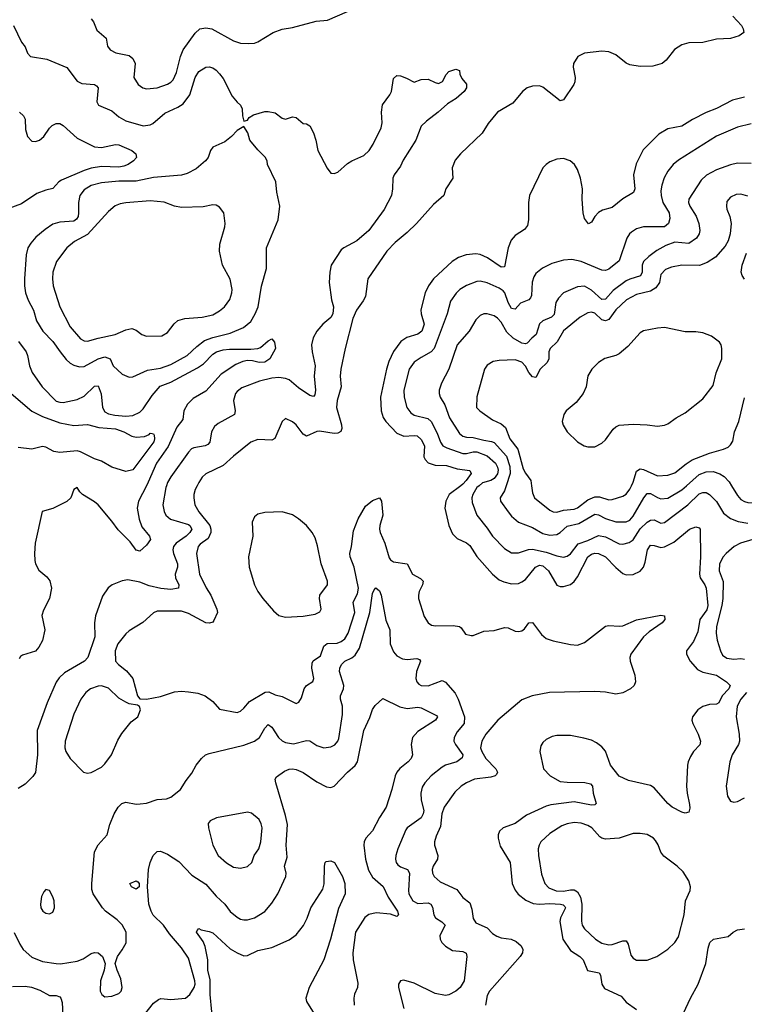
# Model space of a CAD drawing. Header units: inches. Extents: x 1839270 to 1929235, y 762242 to 910350.
# Tile 138 of 256: x 1912459 to 1916630, y 797014 to 802683. Entities that reach past the tile are written whole.
import ezdxf

# ---------------------------------------------------------------- set-up
doc = ezdxf.new("R2010")
doc.units = ezdxf.units.IN
doc.header["$MEASUREMENT"] = 0
doc.layers.add('B9719', color=7, linetype='Continuous')
doc.layers.add('B9810', color=7, linetype='Continuous')

msp = doc.modelspace()

# ---------------------------------------------------------------- linework, layer by layer
at = {"layer": 'B9719', "color": 5}
for points, elevation in [([(1913303.5, 800000), (1913299.8, 799990), (1913283.5, 799890), (1913290.8, 799850.8), (1913301.1, 799830), (1913327.7, 799807.7), (1913430, 799776.3), (1913439.4, 799770), (1913449.5, 799750), (1913438.4, 799730), (1913418.1, 799710), (1913359.3, 799670), (1913344.4, 799650), (1913341.2, 799630), (1913345.3, 799610), (1913367.8, 799550), (1913367.3, 799530), (1913353.6, 799490), (1913355.5, 799470), (1913376, 799430), (1913373.4, 799410), (1913330, 799402), (1913272.1, 799407.9), (1913204.3, 799424.3), (1913150, 799444.7), (1913082.4, 799457.6), (1913048.3, 799451.7), (1912991.4, 799428.6), (1912968.2, 799411.8), (1912936.4, 799363.6), (1912895.6, 799250), (1912890.2, 799210), (1912891.8, 799130), (1912851.3, 799010), (1912831.8, 798990), (1912717.9, 798922.1), (1912686.2, 798893.8), (1912670, 798869.6), (1912617.2, 798750), (1912559.7, 798590), (1912561.6, 798450), (1912550, 798349.3), (1912534.7, 798325.3), (1912490, 798280.9), (1912450, 798257)], 560), ([(1913188.3, 800000), (1913143.7, 799910), (1913134.8, 799870), (1913146.3, 799806.3), (1913163.2, 799763.2), (1913205.7, 799710), (1913211.3, 799690), (1913190, 799658), (1913150, 799622.4), (1913130, 799627.8), (1913095.8, 799675.8), (1913025.6, 799745.6), (1912990, 799795.8), (1912910, 799889.5), (1912890, 799907), (1912821.2, 799950), (1912805.1, 799965.1), (1912790, 799988.7), (1912770, 799978), (1912753, 799930), (1912731.5, 799908.5), (1912650, 799867.8), (1912588.9, 799851.1), (1912548.8, 799670), (1912543.6, 799610), (1912545.5, 799570), (1912549.4, 799549.4), (1912570, 799514), (1912614.7, 799474.7), (1912632.5, 799452.5), (1912642, 799410), (1912630.4, 799350), (1912596.2, 799283.8), (1912586.9, 799253.1), (1912603.1, 799170), (1912590, 799109), (1912570.4, 799070), (1912550, 799047.3), (1912476.1, 799023.9), (1912464.4, 799015.6), (1912457, 799003)], 540), ([(1913480.7, 800000), (1913470, 799978.4), (1913462.3, 799950), (1913460.6, 799930), (1913467.3, 799890), (1913489.4, 799850), (1913552.7, 799770), (1913560.1, 799750), (1913560.1, 799730), (1913544.6, 799695.4), (1913497.3, 799662.7), (1913486, 799650), (1913477.8, 799610), (1913495.1, 799490), (1913532.5, 799412.5), (1913559.2, 799370), (1913594.3, 799290), (1913597.8, 799270), (1913576.3, 799223.7), (1913570, 799215.1), (1913552.4, 799207.6), (1913530, 799210.6), (1913430, 799265), (1913390, 799276.8), (1913250, 799278.3), (1913230, 799267.8), (1913167.9, 799212.1), (1913090, 799164.7), (1913070, 799146.6), (1913023.2, 799090), (1913009.3, 799050), (1913010.3, 798990), (1913028.2, 798970), (1913074, 798934), (1913110.2, 798890.2), (1913138, 798790), (1913150, 798772), (1913190, 798771.3), (1913270, 798786.8), (1913350, 798813), (1913390, 798817.6), (1913430, 798814), (1913485.1, 798805.1), (1913526, 798790), (1913570, 798758), (1913610, 798713.4), (1913710, 798694.9), (1913730, 798702.4), (1913750, 798719.5), (1913782.3, 798757.7), (1913871.2, 798811.2), (1913893.4, 798813.4), (1913930, 798795.3), (1913970, 798786.8), (1914050, 798746.4), (1914065.9, 798754.1), (1914082, 798778), (1914097.1, 798830), (1914109.8, 798850), (1914146.5, 798873.5), (1914151.6, 798890), (1914140.4, 798950), (1914142, 798978), (1914148.9, 798991.1), (1914190, 799019.6), (1914210, 799076.9), (1914229.5, 799090.5), (1914287, 799093), (1914310, 799102), (1914330, 799118.3), (1914349.9, 799150.1), (1914388, 799270), (1914378.1, 799330), (1914402.9, 799377.1), (1914408.8, 799410), (1914383.5, 799530), (1914361.6, 799590), (1914359.6, 799610), (1914369.5, 799650.5), (1914380.7, 799739.3), (1914408.2, 799810), (1914450, 799882.2), (1914490, 799915.5), (1914530, 799930.3), (1914541.3, 799910), (1914550.2, 799830.2), (1914531.1, 799770), (1914529.3, 799750), (1914533.2, 799730), (1914560.6, 799670), (1914585.5, 799585.5), (1914592.6, 799572.6), (1914610, 799560.7), (1914690.1, 799550.1), (1914719.6, 799490), (1914765.9, 799465.9), (1914780.7, 799450), (1914776.8, 799430), (1914758.5, 799390), (1914753.8, 799370), (1914755.2, 799350), (1914786.8, 799246.8), (1914810.2, 799210.2), (1914830, 799197.8), (1914853.2, 799193.2), (1914955, 799195), (1914990, 799190.2), (1915000.8, 799180.8), (1915024.4, 799144.4), (1915056.9, 799136.9), (1915070, 799137.6), (1915130, 799162.1), (1915190, 799166.8), (1915250, 799184.1), (1915270, 799180.8), (1915310, 799163.3), (1915330, 799159.8), (1915350, 799163.7), (1915364.5, 799175.5), (1915390, 799211.2), (1915410, 799212.9), (1915462.4, 799142.4), (1915490, 799121), (1915530, 799106.7), (1915630, 799086), (1915670, 799082.2), (1915710, 799097.7), (1915830, 799190.3), (1915850, 799195.6), (1915910, 799190.7), (1915930, 799193.4), (1916010, 799228.3), (1916150, 799253.6), (1916170.3, 799250), (1916172.3, 799230), (1916156.2, 799210), (1916082.1, 799157.9), (1916050.1, 799130), (1915977.3, 799030), (1915971.4, 799010), (1915972.8, 798990), (1915999.4, 798910), (1916004.3, 798870), (1915995, 798850), (1915974.6, 798830), (1915930, 798807.3), (1915890, 798798.8), (1915830, 798811.2), (1915770, 798815.1), (1915508.6, 798808.6), (1915409.4, 798790.6), (1915350, 798766.7), (1915210.2, 798650), (1915142.9, 798570), (1915118.5, 798530), (1915112, 798490), (1915118.9, 798470), (1915142, 798430), (1915198.9, 798370), (1915209.1, 798350), (1915203.2, 798336.8), (1915196.4, 798330), (1915170, 798322.6), (1915077.1, 798310), (1915030, 798289.8), (1915000.8, 798270), (1914964, 798236), (1914902.6, 798150), (1914889.6, 798110.4), (1914882.1, 798037.9), (1914856.9, 797983.1), (1914847, 797950), (1914847.2, 797930), (1914865.1, 797870), (1914864, 797850), (1914839, 797810), (1914833, 797790), (1914834.6, 797770), (1914843.8, 797750), (1914879.6, 797719.6), (1914975.7, 797675.7), (1915009.5, 797629.5), (1915050, 797598), (1915061.2, 797561.2), (1915068.9, 797508.9), (1915084.1, 797484.1), (1915150, 797454.2), (1915181.1, 797421.1), (1915205.7, 797405.7), (1915230, 797397.2), (1915288.2, 797388.2), (1915316.4, 797376.4), (1915345.2, 797350), (1915354.2, 797330), (1915352.4, 797310), (1915339.6, 797290), (1915163.8, 797090), (1915150, 797064.5), (1915140.8, 797010)], 580), ([(1914999, 800000), (1914931, 799950), (1914911.1, 799910), (1914905.8, 799870), (1914929.4, 799770), (1914950, 799722.8), (1914976.4, 799696.4), (1915030, 799671.5), (1915050, 799655.2), (1915090, 799591.4), (1915180.2, 799490), (1915218.9, 799458.9), (1915245.7, 799445.7), (1915290, 799435.5), (1915330, 799437.8), (1915350, 799445.7), (1915370, 799460.6), (1915428.2, 799531.8), (1915450, 799542.3), (1915470, 799538.1), (1915503.3, 799510), (1915550, 799427.9), (1915570, 799419.2), (1915590, 799418.9), (1915630, 799431.9), (1915650, 799448.4), (1915670, 799474.7), (1915729.4, 799590), (1915750, 799605.6), (1915770, 799612), (1915790.4, 799610.4), (1915830.3, 799590.3), (1915890, 799528), (1915930, 799495.1), (1915950, 799486.1), (1915990, 799488.4), (1916030, 799507.2), (1916049.2, 799530.8), (1916059.6, 799560.4), (1916072.4, 799630), (1916090, 799656.6), (1916110, 799655.8), (1916150, 799644.8), (1916170, 799647.2), (1916224.8, 799675.2), (1916314, 799750), (1916350, 799762.3), (1916370, 799756.4), (1916376.4, 799750), (1916378.2, 799590), (1916372.3, 799490), (1916376.1, 799470), (1916402.1, 799430), (1916409.6, 799410), (1916420.5, 799310), (1916414, 799286), (1916373.2, 799230), (1916361.6, 799158.4), (1916337, 799103), (1916297.3, 799050), (1916296.9, 799030), (1916318.5, 798990), (1916361.1, 798941.1), (1916390, 798925.7), (1916470, 798908.3), (1916528.1, 798870), (1916548.1, 798850), (1916540.2, 798830), (1916502.1, 798790), (1916483.1, 798750), (1916470, 798742.6), (1916430, 798739.6), (1916390, 798729.2), (1916361.3, 798710), (1916332.4, 798670), (1916327.5, 798650), (1916332.8, 798630), (1916363.3, 798570), (1916377.3, 798530), (1916372.8, 798507.2), (1916337.3, 798470), (1916319.4, 798440.6), (1916305.6, 798410), (1916302, 798390), (1916297.8, 798270), (1916300.6, 798230), (1916314.8, 798165.2), (1916315.8, 798144.2), (1916310, 798120.9), (1916290, 798114.3), (1916270, 798119.7), (1916214.7, 798150), (1916189.7, 798170), (1916110, 798259.6), (1916090, 798273), (1915962.2, 798302.2), (1915910, 798328), (1915859.7, 798390), (1915830, 798471.6), (1915810, 798497.4), (1915779.4, 798519.4), (1915750, 798534.8), (1915706.9, 798546.9), (1915630, 798560.8), (1915550, 798562.4), (1915524.2, 798555.8), (1915490, 798538), (1915470, 798521.1), (1915458, 798502), (1915452.3, 798470), (1915474.7, 798370), (1915511.5, 798330), (1915570, 798297.5), (1915610, 798292.3), (1915711.9, 798291.9), (1915744.2, 798284.2), (1915756.5, 798270), (1915759.7, 798230), (1915776.5, 798170), (1915770, 798163.5), (1915750, 798159.8), (1915650, 798180.1), (1915516.5, 798163.5), (1915490, 798155.8), (1915377, 798103), (1915310, 798054.4), (1915242.4, 798030), (1915221.5, 798010), (1915213.8, 797990), (1915212.2, 797970), (1915224.1, 797924.1), (1915282, 797830), (1915294.4, 797710), (1915310, 797671.7), (1915328.7, 797648.7), (1915373.1, 797613.1), (1915415.3, 797595.3), (1915450, 797591), (1915510, 797595.4), (1915571.1, 797591.1), (1915587, 797587.1), (1915596.7, 797576.7), (1915599.8, 797570), (1915572, 797512.1), (1915568.9, 797490), (1915586, 797390), (1915630, 797324.6), (1915683.2, 797290), (1915702.9, 797270), (1915727.7, 797207.8), (1915795, 797195), (1915802, 797182), (1915810.2, 797130.2), (1915825.5, 797105.5), (1915921.2, 797061.2), (1915950, 797027.2), (1916010, 796984.4)], 620), ([(1915103.4, 800000), (1915090.7, 799990), (1915067.3, 799950), (1915062.2, 799930), (1915063.7, 799903.7), (1915089.4, 799829.5), (1915150, 799755.3), (1915179.7, 799710), (1915250, 799638.4), (1915290, 799612.8), (1915330, 799612.5), (1915386.7, 799633.3), (1915410, 799634.9), (1915490, 799618), (1915550, 799595.8), (1915590, 799588.7), (1915610, 799593.5), (1915630, 799608.4), (1915673.9, 799666.1), (1915730, 799684.5), (1915790, 799713.9), (1915830, 799705.3), (1915910, 799665.2), (1915930, 799664.1), (1915967.8, 799672.2), (1915990, 799687.3), (1916030, 799751.2), (1916070, 799789.6), (1916090, 799800.9), (1916110, 799802.8), (1916150, 799784.2), (1916170, 799788.4), (1916304.9, 799890), (1916370, 799953.2), (1916390, 799961.5), (1916410, 799961.4), (1916430, 799949.2), (1916470, 799909.3), (1916510, 799841), (1916550.5, 799810.5), (1916594.7, 799794.7), (1916650, 799783.4)], 640), ([(1915260, 800000), (1915250.1, 799969.9), (1915224, 799930), (1915226.9, 799910), (1915270, 799849), (1915290, 799824), (1915330, 799790.2), (1915410, 799759.7), (1915470, 799723.9), (1915510, 799715.6), (1915550, 799719.8), (1915570, 799730.1), (1915610, 799766), (1915677.3, 799782.7), (1915770, 799836.6), (1915790, 799832.5), (1915830, 799811.3), (1915890, 799792), (1915950, 799791.9), (1915970, 799801.7), (1915990, 799823.8), (1916050.6, 799929.4), (1916070, 799954.8), (1916090, 799955.3), (1916130, 799931.3), (1916150, 799924.7), (1916190, 799928.9), (1916270, 799976.2), (1916297, 800000)], 660), ([(1915405.1, 800000), (1915410, 799958.8), (1915421.8, 799930), (1915510, 799859.3), (1915530, 799848.6), (1915550, 799846.6), (1915590, 799858.3), (1915650, 799865.5), (1915670, 799872.5), (1915730, 799918.5), (1915770, 799936.2), (1915795.4, 799935.4), (1915850, 799919.2), (1915870, 799920.9), (1915930, 799939), (1915950, 799951.2), (1915970, 799979.1), (1915980, 800000)], 680), ([(1916555.7, 800000), (1916590, 799942.6), (1916610, 799920.3), (1916630, 799908.3), (1916650, 799903.2), (1916750, 799900.5), (1916790, 799909.3), (1916810, 799921.1), (1916834.9, 799950), (1916858.7, 800000)], 660), ([(1916678.5, 799690), (1916607.6, 799670), (1916571, 799650), (1916525.2, 799610), (1916508.4, 799590), (1916487, 799550), (1916484.7, 799510), (1916507.7, 799447.7), (1916506.4, 799350), (1916501.1, 799310), (1916469.5, 799190), (1916467.9, 799150), (1916472.8, 799110), (1916492, 799050), (1916504.6, 799024.6), (1916530, 799007.1), (1916570, 799000.5), (1916610, 799005.8), (1916630, 799000.7)], 640), ([(1912427.9, 797427.9), (1912460.3, 797360.3), (1912479.6, 797330), (1912530, 797285.4), (1912590, 797259.7), (1912668.5, 797248.5), (1912693.3, 797246.7), (1912790, 797263.2), (1912824.1, 797275.9), (1912870, 797306.7), (1912890, 797312.7), (1912910.3, 797310.3), (1912936.3, 797290), (1912950.7, 797250), (1912946.4, 797210), (1912923.6, 797150), (1912922, 797090), (1912933, 797070), (1912950, 797057.6), (1912990, 797060.8), (1913030, 797076.4), (1913042.4, 797090), (1913049.7, 797110), (1913041.5, 797161.4), (1913019.5, 797210), (1913009.2, 797250), (1913021.6, 797290), (1913050, 797328.4), (1913071.2, 797368.8), (1913071.8, 797430), (1913050, 797471.5), (1913020, 797500), (1912953, 797550), (1912935.4, 797570), (1912883.1, 797650), (1912874.6, 797674.6), (1912873.8, 797710), (1912888.9, 797891.1), (1912910, 797932.7), (1912962.9, 797990), (1912978.4, 798050), (1913002.4, 798110), (1913026, 798150), (1913047, 798170), (1913070, 798177), (1913130, 798166), (1913151.9, 798168.1), (1913190, 798173), (1913250, 798192.4), (1913303.7, 798196.3), (1913330, 798206), (1913385.2, 798250), (1913417.2, 798302.8), (1913450, 798344), (1913475.1, 798390), (1913505.1, 798430), (1913527.8, 798450), (1913550, 798458.9), (1913750, 798506.3), (1913811.6, 798528.3), (1913838.7, 798550), (1913870, 798604.4), (1913890, 798624.4), (1913910, 798610.4), (1913949.6, 798549.6), (1913970, 798530.2), (1913990, 798520.5), (1914034.2, 798514.2), (1914110, 798533.2), (1914130, 798531.4), (1914170, 798504.2), (1914210, 798491.4), (1914250, 798496), (1914272.4, 798507.6), (1914290, 798528.2), (1914295.3, 798544.7), (1914316.5, 798683.5), (1914317.2, 798730), (1914304.7, 798770), (1914305.2, 798790), (1914322.6, 798830), (1914325, 798850), (1914300.8, 798930), (1914302.2, 798950), (1914310.9, 798970), (1914330, 798989.1), (1914370, 799008.3), (1914390, 799025), (1914415.6, 799064.4), (1914474.6, 799270), (1914490, 799378.8), (1914498.9, 799401.1), (1914508.5, 799411.5), (1914530, 799394), (1914540.2, 799370), (1914566.2, 799226.2), (1914589.2, 799170), (1914591.2, 799090), (1914610, 799043.1), (1914630, 799020.3), (1914662.4, 799002.4), (1914690, 798999.7), (1914745.1, 799005.1), (1914759.5, 798999.5), (1914765.7, 798990), (1914743.5, 798930), (1914739, 798890), (1914744.7, 798870), (1914756.9, 798856.9), (1914770, 798849.5), (1914810, 798846.9), (1914890, 798878), (1914910, 798869.5), (1914964.8, 798804.8), (1914982.9, 798770), (1915020.1, 798670), (1915018.3, 798630), (1914977.3, 798582.7), (1914959.2, 798550), (1914958.8, 798530), (1914968.4, 798510), (1915009.2, 798450), (1915006.2, 798433.8), (1914974.4, 798410), (1914910, 798390.6), (1914890, 798379.8), (1914828.3, 798330), (1914790.7, 798289.3), (1914776.1, 798263.9), (1914767.1, 798230), (1914770.2, 798190), (1914784.5, 798130), (1914781.4, 798110), (1914770, 798088.2), (1914690.2, 798030), (1914681.5, 798018.5), (1914635.5, 797910), (1914623.5, 797870), (1914622.2, 797850), (1914626, 797830), (1914636.3, 797816.3), (1914650, 797806.4), (1914690.9, 797790.9), (1914703.5, 797770), (1914696.5, 797670), (1914699.7, 797650), (1914721.8, 797610), (1914750, 797595.2), (1914810, 797598.6), (1914826.4, 797590), (1914834.2, 797574.2), (1914843.5, 797530), (1914852.8, 797512.8), (1914889.4, 797489.4), (1914908.9, 797470), (1914877.7, 797410), (1914879, 797390), (1914889.4, 797370), (1914910, 797349.2), (1914950, 797324.7), (1915010, 797317.4), (1915028.4, 797308.4), (1915032.4, 797290), (1915016.5, 797150), (1914993.4, 797110), (1914970, 797089.7), (1914930, 797069.6), (1914910, 797065.1), (1914850, 797076.3), (1914730, 797135.1), (1914670, 797154), (1914650, 797148.7), (1914638.8, 797130), (1914639.1, 797110), (1914670.2, 796990.2)], 560), ([(1916641.4, 798810), (1916610.1, 798770), (1916588.5, 798730), (1916583.6, 798670), (1916600.2, 798570), (1916602, 798530), (1916596.5, 798510), (1916559.8, 798450), (1916546.5, 798410), (1916524.9, 798270), (1916533.1, 798213.1), (1916550, 798184), (1916570, 798178), (1916590, 798181.6), (1916630, 798203.1)], 640), ([(1913172.5, 796947.5), (1913230, 797020.3), (1913257.4, 797042.6), (1913272.3, 797047.8), (1913330, 797041.2), (1913412.8, 797050), (1913438.5, 797070), (1913462.5, 797110), (1913469.1, 797130), (1913467.2, 797150), (1913430, 797279.7), (1913390, 797339.2), (1913320.7, 797420.7), (1913287.5, 797470), (1913228.1, 797528.1), (1913215.7, 797550), (1913202.9, 797590), (1913195, 797690), (1913199.8, 797790), (1913210.7, 797830), (1913228, 797870), (1913250, 797893.7), (1913270, 797895.3), (1913310, 797878.9), (1913376.1, 797836.1), (1913450, 797758.4), (1913530, 797706), (1913590, 797636.9), (1913639.6, 797590), (1913670, 797548.7), (1913710, 797516), (1913730, 797504.7), (1913750, 797500.7), (1913770, 797500.2), (1913810, 797512.6), (1913870.7, 797549.3), (1913910, 797595.8), (1913944.2, 797650), (1913991.8, 797750), (1913993.5, 797770), (1913982.4, 797810), (1913998.5, 797861.5), (1913992.7, 797930), (1914000.8, 798050), (1913990, 798102), (1913933.3, 798290), (1913929.7, 798310), (1913937.1, 798322.9), (1913984.1, 798355.9), (1914010, 798368.7), (1914030, 798370.3), (1914050, 798366.5), (1914090, 798349.1), (1914170, 798294.7), (1914226, 798266), (1914250, 798261.5), (1914270, 798269.3), (1914346.3, 798350), (1914390, 798388.4), (1914404.1, 798410), (1914439.2, 798590), (1914475.1, 798665), (1914490, 798710.6), (1914505.9, 798734.1), (1914550, 798774.8), (1914646.9, 798726.9), (1914690, 798717.3), (1914750, 798724.9), (1914770, 798721.1), (1914857.7, 798677.7), (1914863, 798670), (1914851.5, 798650), (1914750, 798584.5), (1914719.3, 798550), (1914713.1, 798510), (1914719.8, 798450), (1914712.4, 798430), (1914694.7, 798410), (1914647.7, 798372.3), (1914630.2, 798350), (1914620.2, 798330), (1914602, 798250), (1914567.7, 798150), (1914529.2, 798090), (1914490, 798013.6), (1914451.6, 797970), (1914442, 797950), (1914440.2, 797930), (1914448.8, 797850), (1914466, 797786), (1914490, 797745.6), (1914551.7, 797691.7), (1914579.3, 797630), (1914633.4, 797550), (1914639.5, 797530), (1914630, 797519.6), (1914593.1, 797533.1), (1914510, 797540.2), (1914469.6, 797530.4), (1914445.9, 797514.1), (1914391.5, 797430), (1914376.8, 797310), (1914379.2, 797270), (1914404.7, 797135.3), (1914402.6, 797110), (1914386.9, 797073.1), (1914382.4, 797050), (1914384.4, 797010)], 540), ([(1913564.9, 796970), (1913555.1, 797070), (1913555.9, 797155.9), (1913542.5, 797210), (1913542.4, 797270), (1913527, 797347), (1913515.9, 797375.9), (1913476, 797430), (1913480.1, 797439.9), (1913490, 797450.4), (1913503.1, 797443.1), (1913550, 797433.8), (1913570, 797425.3), (1913670, 797333.4), (1913710, 797310.2), (1913750, 797294), (1913770, 797294.3), (1913830, 797324.1), (1913910, 797342), (1914010, 797386.1), (1914050, 797414.5), (1914092.2, 797467.8), (1914113.5, 797510), (1914134.8, 797570), (1914203.5, 797676.5), (1914212.1, 797707.9), (1914214, 797810), (1914218, 797830), (1914224, 797836), (1914250, 797841), (1914270.7, 797830), (1914317.1, 797750), (1914330.4, 797709.6), (1914332.7, 797650), (1914294.4, 797565.6), (1914247.2, 797390), (1914209.6, 797270.4), (1914125.8, 797110), (1914106.5, 797050), (1914110.3, 797030), (1914179.4, 796919.4)], 520), ([(1916265.3, 796934.7), (1916319.3, 797050), (1916363.9, 797130), (1916408.9, 797250), (1916422, 797338), (1916431.1, 797370), (1916451.7, 797388.3), (1916536.1, 797403.9), (1916565.6, 797430), (1916590, 797442.6), (1916630, 797448.7)], 620), ([(1912417.5, 797117.5), (1912490, 797118.3), (1912527.4, 797112.6), (1912575.3, 797095.3), (1912630, 797065.5), (1912670, 797064), (1912690, 797058), (1912696.5, 797050), (1912703.8, 797023.8), (1912707.1, 796950)], 540)]:
    msp.add_lwpolyline(points, dxfattribs=dict(at, elevation=elevation))
for points, elevation in [([(1913970, 799848.8), (1913870, 799845.4), (1913830, 799835.1), (1913810, 799820.9), (1913798, 799790), (1913802, 799710), (1913776.3, 799590), (1913780.2, 799530), (1913810.2, 799430), (1913830.2, 799390), (1913858, 799350), (1913919.3, 799279.3), (1913950, 799253.4), (1913990, 799243.2), (1914090, 799249.5), (1914159.5, 799260.5), (1914186.4, 799273.7), (1914195.2, 799290), (1914184.6, 799350), (1914187.1, 799370), (1914230.6, 799430), (1914231.7, 799450), (1914194.8, 799550), (1914174, 799654), (1914159.3, 799699.3), (1914143.1, 799730), (1914109.8, 799770), (1914063.5, 799810), (1914030, 799831.7)], 620), ([(1912930, 798847.1), (1912910, 798845.4), (1912867.3, 798830), (1912839.1, 798810), (1912810.5, 798770), (1912770, 798684), (1912720.2, 798530), (1912719.7, 798490), (1912725, 798470), (1912750, 798428.5), (1912826.8, 798350), (1912850, 798345.3), (1912870, 798348.9), (1912930, 798380.3), (1912950, 798398.4), (1912986.9, 798450), (1913024.5, 798535.5), (1913047.3, 798572.8), (1913100.5, 798639.5), (1913139, 798670), (1913154, 798710), (1913148.7, 798728.7), (1913136.4, 798736.4), (1913090, 798744), (1913070, 798753.2), (1913030, 798777), (1912970, 798834.7)], 580), ([(1913770, 798119.5), (1913591.8, 798088.2), (1913554.8, 798070), (1913544.9, 798055.1), (1913545.3, 798030), (1913570.3, 797930), (1913601.7, 797870), (1913648.7, 797828.7), (1913690, 797803.9), (1913730, 797797.6), (1913770, 797808), (1913794.5, 797830), (1913808.9, 797870), (1913834.8, 797910), (1913847.6, 797950), (1913854.2, 798030), (1913850, 798054), (1913838, 798078), (1913793.8, 798113.8)], 560), ([(1915650, 798060.2), (1915610, 798053.6), (1915578.7, 798041.3), (1915510, 797996.8), (1915459.1, 797950), (1915448.1, 797930), (1915444.2, 797910), (1915445.4, 797870), (1915462.5, 797762.5), (1915480.8, 797710), (1915505.3, 797685.3), (1915546.5, 797666.5), (1915590, 797664.8), (1915630, 797673.6), (1915650, 797672.8), (1915670, 797661.2), (1915686.1, 797630), (1915695, 797590), (1915693.3, 797493.3), (1915697.2, 797470), (1915710, 797447.8), (1915773.4, 797390), (1915810, 797366), (1915850, 797357.2), (1915870, 797359.3), (1915930, 797379.7), (1915950, 797378.7), (1915960.9, 797360.9), (1915977.3, 797297.3), (1915990, 797279.5), (1916010, 797269.2), (1916070, 797269.1), (1916126, 797290), (1916190, 797332), (1916230.6, 797369.4), (1916250, 797402), (1916283.5, 797530), (1916292, 797610), (1916318, 797670), (1916320.7, 797690), (1916310, 797725.2), (1916276.8, 797776.8), (1916242.9, 797810), (1916166.3, 797866.3), (1916149.6, 797890), (1916133.2, 797933.2), (1916117.8, 797957.8), (1916106.6, 797970), (1916070, 797991.3), (1916030, 797998.3), (1915990, 797997.4), (1915909.3, 797970.7), (1915830, 797965.2), (1915810, 797969.8), (1915798.2, 797978.2), (1915752.4, 798030), (1915730, 798044.1), (1915690, 798057.3)], 640), ([(1913130, 797677), (1913103.6, 797690), (1913092.7, 797710), (1913130, 797725.5), (1913139.2, 797719.2), (1913147.7, 797710), (1913147.3, 797690)], 540), ([(1912610, 797676), (1912597.5, 797662.5), (1912585.5, 797634.5), (1912579.5, 797590), (1912581.3, 797570), (1912593.4, 797550), (1912610, 797538.4), (1912630, 797534.4), (1912650, 797545.5), (1912660.5, 797570), (1912657.4, 797610), (1912650, 797633.2), (1912630, 797669.2)], 580)]:
    msp.add_lwpolyline(points, close=True, dxfattribs=dict(at, elevation=elevation))
at = {"layer": 'B9810', "color": 5}
for points, elevation in [([(1912870, 802688.2), (1912883.7, 802670), (1912903.4, 802623.4), (1912956.7, 802576.7), (1912965.3, 802530), (1912979.1, 802510), (1913013, 802493), (1913090, 802476.5), (1913110, 802460.3), (1913123.2, 802430), (1913116.4, 802350), (1913141.3, 802310), (1913168.2, 802290), (1913190, 802284.2), (1913250, 802291.1), (1913310, 802312.4), (1913330, 802323.2), (1913343.2, 802336.8), (1913361.9, 802378.1), (1913384.5, 802470), (1913400.6, 802510), (1913470, 802605.6), (1913496.9, 802630), (1913530, 802635.6), (1913565.5, 802630), (1913690, 802560.8), (1913730, 802547.2), (1913774.9, 802545.1), (1913810, 802547.7), (1913830, 802555.5), (1913919, 802610), (1913970, 802628.2), (1914030, 802637.6), (1914166.3, 802673.7), (1914230, 802680.8), (1914404.1, 802755.9)], 580), ([(1916563.4, 802703.4), (1916614, 802650), (1916624, 802630), (1916627.3, 802610), (1916601, 802590), (1916550, 802575.1), (1916470, 802569.8), (1916390, 802550.8), (1916310, 802548.8), (1916270, 802538), (1916227.8, 802512.2), (1916180.2, 802450), (1916157.3, 802430), (1916103.8, 802416.2), (1916030, 802413.6), (1915970, 802423.8), (1915950, 802433.3), (1915890, 802481.5), (1915850, 802498), (1915810, 802502.5), (1915710, 802489.8), (1915671.5, 802470), (1915647.3, 802430), (1915644.2, 802410), (1915655.5, 802350), (1915654.3, 802325.7), (1915648.5, 802310), (1915590, 802220.9), (1915570, 802215.6), (1915470, 802295), (1915450, 802301.6), (1915410, 802300.8), (1915379.3, 802290), (1915354, 802270), (1915297.6, 802202.4), (1915210, 802149.7), (1915155.2, 802084.8), (1915120.3, 802030), (1914995.5, 801910), (1914965.5, 801874.5), (1914948.4, 801830), (1914952, 801770), (1914911.5, 801710), (1914901.1, 801670), (1914840.6, 801619.4), (1914743.6, 801510), (1914690, 801457.2), (1914620.4, 801399.6), (1914572, 801350), (1914462.2, 801190), (1914449.2, 801090), (1914436.2, 801063.8), (1914397.1, 801010), (1914377.1, 800962.9), (1914331.8, 800790), (1914307.9, 800670), (1914304.6, 800630), (1914308.8, 800570), (1914286.5, 800490), (1914282.1, 800450), (1914312.1, 800350), (1914313.4, 800330), (1914307.6, 800312.4), (1914290, 800302.9), (1914270, 800300.8), (1914185.7, 800314.3), (1914168.8, 800311.2), (1914110, 800285.4), (1914090, 800296.9), (1914050, 800349.6), (1914030, 800367.8), (1913990, 800386), (1913970, 800369), (1913927.9, 800272.1), (1913910, 800262.6), (1913830, 800265.8), (1913790.4, 800250), (1913690, 800170.8), (1913630, 800116.8), (1913531.4, 800068.6), (1913510.1, 800049.9), (1913490, 800018.7), (1913480.7, 800000)], 580), ([(1912423.7, 802650), (1912470, 802553.4), (1912490, 802526), (1912504, 802490), (1912522, 802470), (1912615.7, 802455.7), (1912730, 802407.8), (1912790, 802329.3), (1912816.4, 802316.4), (1912889.3, 802309.3), (1912902, 802302), (1912910.9, 802290), (1912902.7, 802210), (1912912.7, 802190), (1912990, 802157.6), (1913030, 802124.5), (1913070, 802101.3), (1913170, 802072), (1913210, 802077.2), (1913226, 802086), (1913295.3, 802144.7), (1913370, 802178.7), (1913400.8, 802199.2), (1913437.9, 802250), (1913470, 802350.5), (1913490, 802383.8), (1913530, 802410.3), (1913550, 802411.4), (1913570, 802406), (1913590, 802393.1), (1913610, 802371.8), (1913630, 802343.7), (1913683, 802243), (1913710, 802207.7), (1913730.7, 802190), (1913739.1, 802170), (1913740.7, 802130), (1913750, 802098), (1913770, 802104.7), (1913780.9, 802119.1), (1913804.5, 802135.5), (1913870, 802153.4), (1913890, 802154), (1913930, 802146.8), (1913970, 802116), (1913990, 802110.8), (1914030, 802122.8), (1914050, 802118.8), (1914090, 802086), (1914110, 802082.8), (1914130, 802071), (1914150, 802031), (1914163.8, 801990), (1914174.4, 801930), (1914228.1, 801828.1), (1914250, 801799.3), (1914270, 801797), (1914290, 801805.7), (1914345.7, 801854.3), (1914370, 801870.2), (1914439.5, 801900.5), (1914469.8, 801930), (1914493.5, 801966.5), (1914538.9, 802061.1), (1914545, 802090), (1914542.5, 802150), (1914548.2, 802191.8), (1914589.7, 802250.3), (1914598.4, 802270), (1914610, 802344.7), (1914630, 802361), (1914650, 802358.8), (1914685.8, 802345.8), (1914730, 802324), (1914770, 802338.8), (1914810, 802340.7), (1914850, 802320.7), (1914870, 802316.3), (1914892.3, 802327.7), (1914912.9, 802367.1), (1914930, 802384.7), (1914970, 802398), (1914991.3, 802391.3), (1914992, 802370), (1915003.6, 802343.6), (1915031.6, 802311.6), (1915031.3, 802290), (1915018, 802270), (1914971, 802230), (1914921.7, 802198.3), (1914867.7, 802150), (1914800.5, 802099.5), (1914770.2, 802069.7), (1914738.9, 801990), (1914665.8, 801874.2), (1914650, 801839.3), (1914614, 801790), (1914607.4, 801770), (1914605.7, 801710), (1914598.7, 801670), (1914556.5, 801590), (1914468.3, 801470), (1914399.6, 801410), (1914324.6, 801370), (1914310, 801357.2), (1914252.7, 801270), (1914243.6, 801230), (1914241.2, 801170), (1914254.4, 801070), (1914265.4, 801030), (1914260.6, 800990), (1914250, 800967.7), (1914204.7, 800930), (1914169.2, 800890), (1914148.9, 800851.1), (1914139, 800810), (1914142.2, 800770), (1914159.5, 800690), (1914154.8, 800630), (1914162.3, 800550), (1914157.8, 800522.2), (1914150, 800513.3), (1914130, 800519.8), (1914064, 800564), (1914010, 800609), (1913990, 800617.7), (1913950, 800622.7), (1913910, 800618.5), (1913838.8, 800601.2), (1913737.4, 800562.6), (1913710, 800542), (1913702, 800530), (1913690.3, 800490), (1913699.6, 800430), (1913694.9, 800410), (1913602.3, 800357.7), (1913580.1, 800339.9), (1913562.8, 800310), (1913554.2, 800250), (1913542.5, 800237.5), (1913527.3, 800230), (1913461.7, 800218.3), (1913448.3, 800211.7), (1913430, 800193.7), (1913329.4, 800050), (1913310, 800017.7), (1913303.5, 800000)], 560), ([(1916630, 802237), (1916561.4, 802218.6), (1916470, 802170.8), (1916410.8, 802149.2), (1916331.6, 802108.4), (1916270, 802069.8), (1916190, 802054.3), (1916137.1, 802022.9), (1916047.2, 801932.8), (1916006.6, 801853.4), (1915992.8, 801790), (1915999.1, 801710), (1915991.1, 801688.9), (1915930, 801650.8), (1915870, 801601.9), (1915814.4, 801585.6), (1915790, 801572.2), (1915768.9, 801550), (1915750, 801518), (1915732, 801508), (1915710, 801538), (1915702.8, 801570), (1915696.4, 801650), (1915698.2, 801710), (1915687.6, 801770), (1915670, 801820.4), (1915652.8, 801850), (1915627.8, 801870), (1915590, 801882.9), (1915550, 801880.3), (1915510, 801863.9), (1915488.9, 801850), (1915470, 801829.6), (1915394, 801670), (1915387.1, 801630), (1915388.2, 801530), (1915382.8, 801497.2), (1915364.2, 801475.8), (1915310, 801440.9), (1915286.9, 801413.1), (1915271.4, 801370), (1915250, 801260.5), (1915230, 801258.9), (1915152.2, 801312.2), (1915110, 801331.2), (1915084.9, 801335.1), (1915029.8, 801329.8), (1914985.5, 801314.5), (1914948.4, 801291.6), (1914841.6, 801190), (1914812.6, 801150), (1914793.7, 801110), (1914768.1, 801011.9), (1914769.5, 800990), (1914787.5, 800930), (1914772.9, 800890), (1914750, 800871.7), (1914687.4, 800852.6), (1914652.2, 800830), (1914610, 800772.2), (1914584.3, 800715.7), (1914569.5, 800670), (1914536.4, 800510), (1914539.1, 800430), (1914551.7, 800391.7), (1914565.8, 800370), (1914630, 800301.5), (1914670, 800285.8), (1914730, 800289.5), (1914746.3, 800286.3), (1914770, 800265.4), (1914788.3, 800230), (1914785.4, 800165.4), (1914792.7, 800150), (1914811.1, 800131.1), (1914850, 800117.5), (1914915.4, 800115.4), (1914976.7, 800096.7), (1915050, 800088.2), (1915057.1, 800070), (1915029.6, 800030), (1915010, 800008), (1914999, 800000)], 620), ([(1912458.8, 802150), (1912480.7, 802130), (1912490.4, 802110), (1912493.1, 802050), (1912504, 802010), (1912530, 801984.2), (1912550, 801980.9), (1912574, 801990), (1912598.7, 802010), (1912630, 802059.1), (1912645.7, 802074.3), (1912670, 802085.5), (1912690, 802084.9), (1912710, 802073), (1912790, 802000.3), (1912890, 801951.7), (1912930, 801947.9), (1913010, 801963.6), (1913030, 801961.8), (1913105.5, 801930), (1913127.7, 801910), (1913131, 801890), (1913114.8, 801870), (1913083.8, 801850), (1913059.5, 801840.5), (1913030, 801834.5), (1912930, 801837.7), (1912870, 801828.1), (1912830, 801815.5), (1912700.6, 801759.4), (1912684.9, 801750), (1912650, 801711), (1912610, 801702.3), (1912558.1, 801681.9), (1912470, 801622.9), (1912381.3, 801590)], 540), ([(1916670, 802083.1), (1916590, 802063.8), (1916470, 802011.6), (1916250, 801874), (1916220.3, 801850), (1916189.5, 801810.5), (1916168.2, 801771.8), (1916154.5, 801730), (1916150, 801698), (1916150.2, 801670), (1916160.6, 801630), (1916197.1, 801570), (1916200.9, 801539.1), (1916192.7, 801510), (1916170, 801489.9), (1916049.4, 801490.6), (1916010, 801478), (1915980.3, 801459.7), (1915968.9, 801450), (1915954.3, 801425.7), (1915910, 801294.3), (1915850, 801246.9), (1915830, 801238.5), (1915810, 801240.9), (1915690, 801290.6), (1915637.5, 801302.5), (1915590, 801299.2), (1915521.7, 801278.3), (1915468.6, 801251.4), (1915430, 801221.3), (1915417.8, 801202.2), (1915408.9, 801171.1), (1915404.3, 801095.7), (1915399.3, 801080.7), (1915390.1, 801069.9), (1915341.3, 801050), (1915310, 801016.4), (1915290, 801020.3), (1915270, 801054), (1915251.2, 801110), (1915241.6, 801121.6), (1915217.9, 801137.9), (1915150, 801168.3), (1915110, 801177.3), (1915090, 801175), (1915030, 801153), (1914992.7, 801130), (1914971.3, 801108.7), (1914938.5, 801061.5), (1914920.1, 800990), (1914843.8, 800790), (1914826.5, 800770), (1914770, 800738.9), (1914730, 800710.8), (1914700.6, 800670), (1914670.9, 800550), (1914671.7, 800510), (1914687.7, 800450), (1914710, 800418.6), (1914730, 800406), (1914807.7, 800387.7), (1914827.5, 800370), (1914861.8, 800301.8), (1914881.2, 800250), (1914895, 800230), (1914917.8, 800217.8), (1915010, 800185.2), (1915030, 800184.8), (1915070, 800195.6), (1915090, 800194.8), (1915150, 800172.5), (1915198, 800130), (1915210, 800106.4), (1915213.1, 800090), (1915210, 800069.1), (1915190, 800041.9), (1915170, 800030.3), (1915123.8, 800016.2), (1915103.4, 800000)], 640), ([(1916670, 801854.5), (1916590, 801856.4), (1916550, 801848), (1916470, 801819), (1916411.9, 801788.1), (1916381.6, 801758.4), (1916310.2, 801650), (1916308.3, 801630), (1916315.2, 801610), (1916352.4, 801552.4), (1916368, 801510), (1916373, 801470), (1916370.1, 801450), (1916354.6, 801425.4), (1916310, 801395.2), (1916230, 801401.1), (1916177.9, 801382.1), (1916125.9, 801354.1), (1916080.3, 801319.7), (1916050.1, 801289.9), (1916042.7, 801270), (1916040.9, 801230), (1916032.7, 801207.3), (1915970, 801188.8), (1915950, 801178.5), (1915875.3, 801124.7), (1915830, 801074.5), (1915810, 801072.5), (1915750, 801125.8), (1915710, 801149.1), (1915670, 801145.5), (1915590, 801110.9), (1915560.5, 801079.5), (1915545.8, 801054.2), (1915534.4, 800985.6), (1915519.1, 800970), (1915470.6, 800949.4), (1915450, 800932), (1915432.2, 800870), (1915406.5, 800850), (1915379.7, 800820.4), (1915370, 800816.2), (1915350, 800819.6), (1915298.5, 800850), (1915263.8, 800883.8), (1915230, 800940.9), (1915210, 800963.5), (1915190, 800977.4), (1915150, 800989.8), (1915130, 800988.7), (1915110, 800979.2), (1915085.2, 800954.8), (1915046.4, 800890), (1914976.8, 800810), (1914929.5, 800670.5), (1914886.7, 800590), (1914874, 800550), (1914873.1, 800530), (1914879.5, 800510), (1914906.4, 800466.4), (1914932.1, 800390), (1914990, 800299.7), (1915010, 800285.3), (1915030, 800279.5), (1915070, 800278.1), (1915130, 800261.2), (1915175.3, 800255.3), (1915190, 800247.7), (1915261.4, 800170), (1915280.2, 800110), (1915282.9, 800070), (1915260, 800000)], 660), ([(1916650, 801666.6), (1916610, 801678.7), (1916583.5, 801676.5), (1916550, 801660.5), (1916530, 801636), (1916526.5, 801610), (1916530, 801591.3), (1916546.3, 801550), (1916554.9, 801510), (1916548.9, 801450), (1916536, 801410), (1916520.4, 801379.6), (1916463.7, 801316.3), (1916415.4, 801284.6), (1916372.2, 801267.8), (1916270, 801269), (1916210, 801257.3), (1916176.3, 801243.7), (1916150, 801216.4), (1916141.1, 801170), (1916120.3, 801139.7), (1916090, 801119.6), (1916010, 801099.9), (1915950.7, 801069.3), (1915890, 801012.9), (1915850, 800957.1), (1915830, 800948.9), (1915810, 800954.2), (1915770, 800992.4), (1915750, 800998.5), (1915730, 800995), (1915684.9, 800970), (1915590, 800891.6), (1915552.4, 800827.6), (1915512.4, 800790), (1915505.2, 800770), (1915505.4, 800730), (1915494.3, 800710), (1915455.1, 800670), (1915430, 800622), (1915410, 800626.9), (1915390, 800651.6), (1915370, 800687.9), (1915350, 800710.6), (1915310, 800723.7), (1915218.9, 800721.1), (1915185.1, 800714.9), (1915150, 800693.6), (1915134, 800670), (1915089.3, 800510.7), (1915089.2, 800449.2), (1915107.7, 800430), (1915180, 800380), (1915230, 800356.4), (1915254.9, 800334.9), (1915280.8, 800270), (1915327, 800210), (1915357.5, 800097.5), (1915370, 800072.3), (1915401.5, 800030), (1915405.1, 800000)], 680), ([(1916630, 801189.8), (1916616.8, 801210), (1916612.4, 801230), (1916616.5, 801270), (1916642, 801338)], 680), ([(1912453.4, 800830), (1912496.2, 800770), (1912504.5, 800750), (1912516.5, 800690), (1912531.9, 800651.9), (1912588.5, 800570), (1912670, 800487.2), (1912690, 800480.2), (1912710, 800479.7), (1912790, 800495.5), (1912830, 800515.9), (1912890, 800572.4), (1912910, 800574.3), (1912928.5, 800528.5), (1912936.1, 800450), (1912950, 800425.6), (1912970, 800413.7), (1913006, 800406), (1913070, 800399.8), (1913110, 800404.4), (1913150, 800423.5), (1913170, 800441.7), (1913221.5, 800518.5), (1913267.3, 800572.7), (1913330, 800595.2), (1913482.3, 800677.7), (1913517.6, 800702.4), (1913570, 800756.6), (1913592.6, 800770), (1913630, 800781.5), (1913666.2, 800786.2), (1913790, 800785.3), (1913829.7, 800790.3), (1913845.1, 800794.9), (1913890, 800834.8), (1913910, 800844.7), (1913926.4, 800826.4), (1913930.7, 800790.7), (1913899.3, 800730), (1913870, 800711.3), (1913838, 800710), (1913799, 800719), (1913770, 800720.3), (1913744.3, 800715.7), (1913702.7, 800697.3), (1913618.7, 800641.3), (1913530, 800544.1), (1913458.3, 800501.7), (1913425.7, 800470), (1913404.8, 800430), (1913398.3, 800381.7), (1913363.2, 800336.8), (1913313.9, 800226.1), (1913245.8, 800130), (1913198.8, 800021.2), (1913188.3, 800000)], 540), ([(1912409.3, 800530), (1912529.8, 800429.7), (1912590, 800398.3), (1912690, 800361.5), (1912770, 800345.9), (1912850, 800352.6), (1912914.3, 800334.3), (1913010, 800328.2), (1913059.1, 800310), (1913105.4, 800285.4), (1913130, 800279), (1913177.5, 800282.5), (1913204.8, 800295.3), (1913210, 800302), (1913221, 800301), (1913230, 800298), (1913233, 800290), (1913236, 800270), (1913231.6, 800251.6), (1913110, 800091.5), (1913070, 800082), (1912990, 800106), (1912930, 800141.4), (1912890, 800154.9), (1912810, 800195.3), (1912790, 800200.4), (1912690, 800190.4), (1912656.7, 800196.7), (1912610, 800221), (1912590, 800225.8), (1912530, 800209.7), (1912450, 800220.7)], 520), ([(1915980, 800000), (1915990, 800021.1), (1916010, 800083.6), (1916030, 800097.7), (1916050, 800093.5), (1916130, 800056.6), (1916190, 800059.8), (1916230, 800073.4), (1916294.4, 800125.6), (1916330, 800148), (1916430, 800187), (1916510.5, 800209.5), (1916537.3, 800222.7), (1916550, 800234.3), (1916563.1, 800256.9), (1916573.1, 800310), (1916598.5, 800370), (1916630, 800504.9)], 680), ([(1916297, 800000), (1916370, 800064.2), (1916410, 800080.6), (1916450, 800081.8), (1916488.7, 800068.7), (1916513.5, 800053.5), (1916542.3, 800022.3), (1916555.7, 800000)], 660)]:
    msp.add_lwpolyline(points, dxfattribs=dict(at, elevation=elevation))
for points, elevation in [([(1913750, 802068), (1913710, 802045.2), (1913679.1, 802010), (1913640.7, 801979.3), (1913571.8, 801948.2), (1913557.3, 801930), (1913543.9, 801890), (1913529.1, 801870), (1913475.1, 801824.9), (1913423.5, 801796.5), (1913390, 801786.8), (1913230, 801773.4), (1913130, 801753.4), (1913030, 801752.7), (1912930, 801744.2), (1912870, 801728.9), (1912830, 801702.7), (1912804.5, 801670), (1912797.4, 801630), (1912798.3, 801570), (1912795.1, 801550), (1912786.1, 801533.9), (1912770, 801523), (1912690, 801517.5), (1912650, 801505.6), (1912605.4, 801474.6), (1912553.1, 801430), (1912522.8, 801397.2), (1912506.3, 801370), (1912496.1, 801330), (1912487.9, 801190), (1912487.3, 801150), (1912493, 801110), (1912507.2, 801067.2), (1912538.5, 801010), (1912556.8, 800950), (1912592.1, 800890), (1912650.2, 800830), (1912691.3, 800770), (1912727.3, 800727.3), (1912750, 800705.2), (1912770, 800693), (1912803.4, 800683.4), (1912830, 800686.4), (1912910, 800730.7), (1912950, 800742), (1912980.3, 800730), (1912998, 800690), (1913050, 800642.6), (1913090, 800624.6), (1913110, 800626), (1913194.2, 800665.8), (1913270, 800676.6), (1913330, 800697.3), (1913423.1, 800750), (1913478, 800802), (1913523.8, 800836.2), (1913570, 800853.6), (1913670, 800878.3), (1913746.9, 800910), (1913790, 800946), (1913814.9, 800990), (1913831.1, 801030), (1913850.8, 801149.2), (1913879.3, 801250), (1913879.8, 801370), (1913947.1, 801530), (1913956.2, 801610), (1913939.8, 801690), (1913932.8, 801750), (1913886.3, 801850), (1913883, 801870), (1913872.1, 801892.1), (1913830, 801933.6), (1913782.9, 801990), (1913771.8, 802031.8)], 560), ([(1913210, 801639.1), (1913070, 801629.2), (1913037.1, 801622.9), (1913009.5, 801610.5), (1912970, 801579.3), (1912850, 801445.2), (1912774.9, 801405.1), (1912731.2, 801368.8), (1912672, 801290), (1912649.4, 801230), (1912647.2, 801190), (1912651.6, 801150), (1912689.4, 801030), (1912750, 800914.7), (1912810, 800845.2), (1912830, 800833.7), (1912850, 800831.5), (1912910, 800849), (1913009.4, 800870.6), (1913070, 800896.9), (1913104.9, 800904.9), (1913130, 800894.9), (1913162, 800870), (1913190, 800860.3), (1913276.6, 800863.4), (1913310, 800882), (1913347.7, 800932.3), (1913370, 800951.5), (1913410, 800962.8), (1913510, 800970.2), (1913570, 800984.3), (1913610, 801006), (1913638.5, 801030), (1913668.3, 801071.7), (1913680.8, 801110), (1913682.4, 801130), (1913669.8, 801189.8), (1913625.6, 801270), (1913609.5, 801349.5), (1913611.2, 801390), (1913639.7, 801490), (1913641.3, 801510), (1913633.6, 801570), (1913610, 801603.7), (1913590, 801615.1), (1913570, 801617), (1913514.3, 801605.7), (1913390, 801602), (1913350, 801609.8), (1913290, 801632.2)], 580), ([(1916170.1, 800909.9), (1916130, 800907.1), (1916050, 800891), (1916030, 800880.2), (1915959.1, 800800.9), (1915910, 800759.8), (1915890, 800749.9), (1915827.5, 800732.5), (1915790, 800709.8), (1915751.4, 800670), (1915730, 800631.8), (1915719, 800570), (1915701.9, 800530), (1915662, 800478), (1915603.6, 800430), (1915591.4, 800410), (1915582.3, 800370), (1915587.5, 800347.5), (1915610.2, 800310.2), (1915670, 800251.7), (1915707.7, 800230), (1915730, 800222.8), (1915770, 800223.6), (1915810, 800244.9), (1915830, 800264.6), (1915874.6, 800325.4), (1915890, 800339.6), (1915910, 800349.2), (1915990, 800353.5), (1916070, 800351), (1916130, 800342.5), (1916170, 800348.4), (1916190, 800356.5), (1916237.4, 800390), (1916290, 800418.6), (1916390, 800499.6), (1916450, 800577.6), (1916467.5, 800650), (1916500.7, 800730), (1916500.9, 800790), (1916496, 800810), (1916486, 800826), (1916441.4, 800861.4), (1916390, 800879.7), (1916350, 800885.7), (1916290, 800886.6)], 720)]:
    msp.add_lwpolyline(points, close=True, dxfattribs=dict(at, elevation=elevation))

doc.saveas('drawing.dxf')
